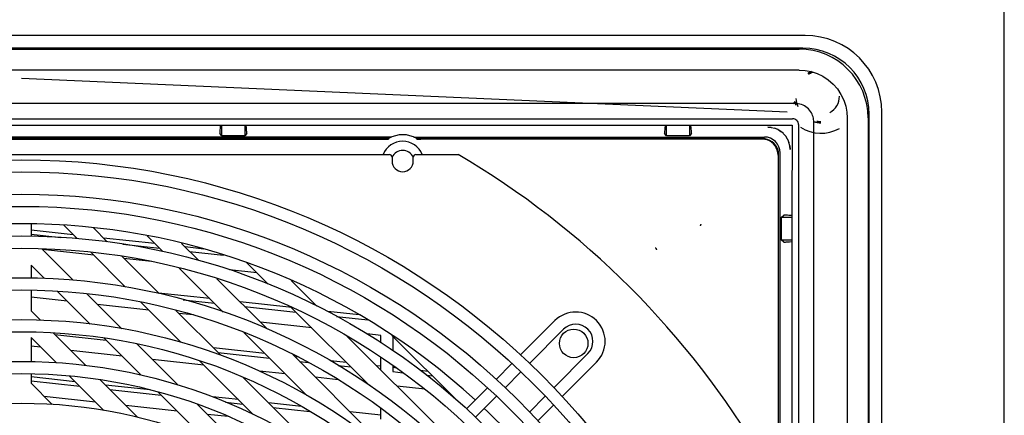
# Model space of a CAD drawing. Header units: inches. Extents: x 0 to 56.7, y 0 to 36.7.
# Tile 21 of 22: x 49.3 to 56.7, y 21.4 to 24.3. Entities that reach past the tile are written whole.
import ezdxf

# ---------------------------------------------------------------- set-up
doc = ezdxf.new("R2010")
doc.units = ezdxf.units.IN
doc.header["$LTSCALE"] = 3.116667
doc.header["$MEASUREMENT"] = 0
doc.layers.get('0').update_dxf_attribs({"linetype": 'CONTINUOUS'})

msp = doc.modelspace()

# ---------------------------------------------------------------- linework, layer by layer
at = {"color": 7, "linetype": 'Continuous'}
for p, q in [((56.6667, 0), (56.6667, 36.6667)), ((55.1177, 23.6918), (55.1103, 23.7186)), ((55.4989, 23.5957), (55.4989, 11.9264)), ((54.9342, 23.5256), (54.9084, 23.5276)), ((54.9084, 23.5276), (54.9353, 23.5253)), ((55.2755, 23.5624), (55.2495, 23.5679)), ((55.3033, 23.5603), (55.2755, 23.5624)), ((55.0254, 23.4791), (55.0419, 23.4598)), ((55.0554, 23.438), (55.0653, 23.4143)), ((55.0714, 23.3891), (55.0737, 23.3623)), ((46.6222, 23.3241), (52.0946, 23.3241)), ((52.1143, 23.3044), (52.1143, 23.2749)), ((52.2718, 23.2749), (52.2718, 23.3044)), ((52.2915, 23.3241), (52.6064, 23.3241))]:
    msp.add_line(p, q, dxfattribs=at)
at = {"color": 6, "linetype": 'Continuous'}
for p, q in [((55.1852, 24.2099), (43.5316, 24.2099)), ((55.1694, 24.1154), (43.5474, 24.1154)), ((43.5749, 24.1076), (55.1419, 24.1076)), ((55.1416, 23.9528), (43.5752, 23.9528)), ((49.3584, 23.891), (55.0528, 23.6423)), ((55.2079, 23.9297), (55.2049, 23.9276)), ((43.624, 23.5904), (55.0928, 23.5904)), ((55.6537, 23.5958), (55.6537, 11.9265)), ((55.6616, 11.7131), (55.6616, 23.6233)), ((55.7561, 11.9855), (55.7561, 23.639)), ((44.3802, 23.5406), (55.0884, 23.5423)), ((50.8342, 23.5074), (50.8335, 23.4986)), ((50.8349, 23.5172), (50.8342, 23.5074)), ((50.837, 23.5412), (50.8349, 23.5172)), ((50.8478, 23.4641), (50.8477, 23.5406)), ((51.0187, 23.5406), (51.0187, 23.4641)), ((51.0311, 23.5223), (51.0294, 23.5412)), ((51.0319, 23.5121), (51.0311, 23.5223)), ((54.1413, 23.5074), (54.1406, 23.4986)), ((54.142, 23.5172), (54.1413, 23.5074)), ((54.1441, 23.5412), (54.142, 23.5172)), ((54.1549, 23.4641), (54.1548, 23.5406)), ((54.3258, 23.5406), (54.3257, 23.4641)), ((54.3382, 23.5223), (54.3365, 23.5412)), ((54.339, 23.5121), (54.3382, 23.5223)), ((55.0884, 23.5423), (55.0874, 22.8693)), ((55.1365, 23.5467), (55.1365, 11.9755)), ((55.2494, 11.9806), (55.2493, 23.5471)), ((52.1112, 23.4543), (46.6056, 23.4543)), ((52.0874, 23.4422), (46.6294, 23.4422)), ((46.6577, 23.4381), (52.0591, 23.4381)), ((50.8478, 23.4641), (50.8329, 23.4804)), ((51.0187, 23.4641), (50.8478, 23.4641)), ((51.0336, 23.4804), (51.0187, 23.4641)), ((52.0591, 23.4381), (52.066, 23.438)), ((52.066, 23.438), (52.0721, 23.438)), ((52.0721, 23.438), (52.0773, 23.4379)), ((52.0874, 23.4422), (52.0887, 23.4374)), ((52.2749, 23.4543), (54.8823, 23.4543)), ((52.2974, 23.4374), (52.2987, 23.4422)), ((54.8703, 23.4422), (52.2987, 23.4422)), ((52.3045, 23.4378), (52.3089, 23.4379)), ((52.3089, 23.4379), (52.314, 23.438)), ((52.314, 23.438), (52.3201, 23.438)), ((52.3201, 23.438), (52.327, 23.4381)), ((54.8662, 23.4381), (52.327, 23.4381)), ((54.1549, 23.4641), (54.14, 23.4804)), ((54.3257, 23.4641), (54.1549, 23.4641)), ((54.3406, 23.4804), (54.3257, 23.4641)), ((54.9842, 23.32), (54.9842, 20.7773)), ((54.9883, 20.7526), (54.9883, 23.3242)), ((55.0004, 20.7288), (55.0004, 23.3362)), ((55.0102, 22.8584), (55.0265, 22.8733)), ((55.0102, 22.8584), (55.0868, 22.8584)), ((55.0102, 22.6875), (55.0102, 22.8584)), ((55.0536, 22.872), (55.0447, 22.8726)), ((55.0634, 22.8712), (55.0536, 22.872)), ((55.0874, 22.8691), (55.0634, 22.8712)), ((55.0868, 22.8693), (55.0868, 12.7552)), ((49.4293, 22.8069), (49.4293, 22.7154)), ((49.6725, 22.7987), (49.7731, 22.6981)), ((49.9965, 22.6752), (49.8939, 22.7778)), ((54.4083, 22.7931), (54.4083, 22.7934)), ((49.744, 22.7272), (49.4293, 22.7617)), ((49.4293, 22.7321), (49.6508, 22.7078)), ((50.3505, 22.6608), (49.9691, 22.7026)), ((50.2919, 22.7194), (50.4089, 22.6024)), ((50.1128, 22.6572), (50.3838, 22.6275)), ((50.6739, 22.5378), (50.5492, 22.6625)), ((50.715, 22.6209), (50.5756, 22.6361)), ((55.0868, 22.6874), (55.0102, 22.6875)), ((55.0265, 22.6726), (55.0102, 22.6875)), ((55.0583, 22.6742), (55.0684, 22.6751)), ((55.0684, 22.6751), (55.0874, 22.6767)), ((49.7426, 22.389), (49.5095, 22.6221)), ((49.8954, 22.5758), (49.514, 22.6176)), ((49.8745, 22.5968), (50.133, 22.3382)), ((50.3818, 22.2898), (50.1049, 22.5667)), ((50.3258, 22.5287), (50.1205, 22.5511)), ((50.6088, 22.6029), (50.8602, 22.5754)), ((49.4293, 22.5019), (49.4293, 22.4042)), ((49.4293, 22.5019), (49.5305, 22.4006)), ((50.532, 22.4793), (50.8594, 22.1519)), ((51.0309, 22.5205), (51.1921, 22.3593)), ((51.1084, 22.4429), (50.9043, 22.4653)), ((51.187, 22.0247), (50.8121, 22.3996)), ((51.5556, 22.1962), (51.3639, 22.3879)), ((49.4293, 22.3137), (49.4293, 22.1622)), ((49.6979, 22.2332), (49.4293, 22.2627)), ((49.6244, 22.3067), (49.8683, 22.0629)), ((50.104, 22.0276), (49.8446, 22.287)), ((50.7595, 22.2518), (50.3781, 22.2936)), ((50.3044, 22.1668), (49.923, 22.2086)), ((50.2452, 22.226), (50.5434, 21.9278)), ((50.562, 22.2438), (50.7927, 22.2186)), ((51.3682, 22.1851), (50.9846, 22.2271)), ((51.0178, 22.1939), (51.3992, 22.1522)), ((51.3645, 22.1869), (51.9456, 21.6057)), ((49.5008, 22.0907), (49.4293, 22.1622)), ((50.8413, 21.8303), (50.5072, 22.1644)), ((50.6377, 22.1303), (50.5295, 22.1422)), ((51.8703, 22.1301), (51.6369, 22.1557)), ((51.7021, 22.119), (51.935, 22.0935)), ((51.5174, 22.034), (51.136, 22.0757)), ((53.0697, 21.8326), (53.3254, 22.0883)), ((49.838, 21.7535), (49.5948, 21.9968)), ((49.6073, 21.9842), (49.9887, 21.9425)), ((51.012, 21.9993), (51.4807, 21.5306)), ((52.4945, 21.2573), (51.781, 21.9708)), ((52.0299, 21.9778), (51.9299, 21.9888)), ((52.0299, 21.9232), (52.0299, 21.9778)), ((52.1129, 21.9786), (52.6078, 21.4836)), ((52.12, 21.968), (52.12, 21.8641)), ((53.1353, 21.7701), (53.3895, 22.0243)), ((49.4293, 21.9618), (49.4293, 21.7822)), ((49.4293, 21.9618), (49.6155, 21.7755)), ((49.5004, 21.8907), (49.4293, 21.8985)), ((49.9716, 21.9596), (50.249, 21.6822)), ((50.5228, 21.6088), (50.2162, 21.9154)), ((50.1069, 21.8243), (49.7255, 21.8661)), ((51.1685, 21.8428), (50.787, 21.8846)), ((50.8203, 21.8514), (51.2017, 21.8096)), ((52.157, 21.0548), (51.3758, 21.8359)), ((51.4163, 21.8157), (51.3936, 21.8182)), ((53.5704, 21.8434), (53.3162, 21.5892)), ((50.7134, 21.7579), (50.332, 21.7996)), ((50.6838, 21.7874), (51.0824, 21.3888)), ((51.4268, 21.785), (51.4919, 21.7778)), ((51.775, 21.7764), (51.6531, 21.7897)), ((51.7142, 21.7535), (51.8082, 21.7432)), ((52.0299, 21.7484), (52.0001, 21.7517)), ((52.0299, 21.7219), (52.0299, 21.8149)), ((52.12, 21.7559), (52.12, 21.709)), ((53.0056, 21.7685), (52.8879, 21.6507)), ((53.3787, 21.5236), (53.6345, 21.7793)), ((49.4293, 21.6915), (49.4293, 21.6222)), ((49.7153, 21.6758), (49.9709, 21.4202)), ((51.3199, 21.6914), (51.1289, 21.7123)), ((52.1491, 21.7354), (52.12, 21.7386)), ((52.12, 21.709), (52.1946, 21.7009)), ((52.3815, 21.7099), (52.3241, 21.7162)), ((52.3696, 21.6817), (52.4147, 21.6768)), ((53.0713, 21.7061), (52.9544, 21.5893)), ((49.758, 21.6331), (49.4293, 21.6691)), ((49.5863, 21.4652), (49.4293, 21.6222)), ((49.4312, 21.6393), (49.7912, 21.5999)), ((50.2229, 21.3686), (49.9416, 21.65)), ((50.3147, 21.5721), (49.9831, 21.6084)), ((51.5436, 21.1281), (51.0066, 21.6651)), ((51.7142, 21.6482), (51.5449, 21.6668)), ((51.9263, 21.625), (51.9163, 21.6261)), ((52.3568, 21.5779), (52.1514, 21.6004)), ((50.0162, 21.5753), (50.3976, 21.5335)), ((50.3753, 21.5558), (50.7217, 21.2094)), ((52.5328, 21.5586), (52.5203, 21.56)), ((52.6681, 21.431), (52.8243, 21.5872)), ((52.8904, 21.5253), (52.7346, 21.3695)), ((53.1354, 21.4083), (53.2522, 21.5252)), ((49.9093, 21.4817), (49.5279, 21.5235)), ((50.5158, 21.4153), (50.1344, 21.4571)), ((51.1028, 21.0288), (50.6676, 21.464)), ((50.9711, 21.5001), (50.7779, 21.5213)), ((50.8746, 21.4813), (51.0041, 21.4671)), ((51.4416, 21.4486), (51.1962, 21.4755)), ((53.1969, 21.3417), (53.3146, 21.4595)), ((50.8962, 21.3737), (50.7409, 21.3907)), ((51.2292, 21.4424), (51.5024, 21.4125)), ((52.03, 21.3841), (51.8027, 21.409)), ((52.0299, 21.3547), (52.0299, 21.437))]:
    msp.add_line(p, q, dxfattribs=at)
for points in [[(55.1416, 23.9528), (55.186, 23.9501), (55.23, 23.9415), (55.2742, 23.927), (55.317, 23.9066), (55.3573, 23.8803), (55.394, 23.8486), (55.4257, 23.812), (55.4522, 23.7717), (55.4728, 23.7288), (55.4875, 23.6844), (55.4962, 23.6402), (55.4989, 23.5957)], [(55.2493, 23.5471), (55.2494, 23.5565), (55.2493, 23.5657), (55.2491, 23.575), (55.2484, 23.5844), (55.2468, 23.594), (55.2445, 23.6037), (55.2413, 23.6137), (55.2372, 23.6238), (55.2321, 23.6341), (55.2259, 23.6442), (55.2185, 23.654), (55.2103, 23.6631), (55.2014, 23.6714), (55.1917, 23.6788), (55.1814, 23.6853), (55.1705, 23.6909), (55.1591, 23.6955), (55.1471, 23.6991), (55.1348, 23.7016), (55.1219, 23.703), (55.1085, 23.7034), (55.0946, 23.7032), (43.6523, 23.7032)], [(55.1079, 23.7159), (55.1072, 23.715), (55.1057, 23.7132), (55.1035, 23.7107), (55.1008, 23.7073), (55.0975, 23.7033), (55.0938, 23.6987)], [(51.0336, 23.4804), (51.0337, 23.4808), (51.0337, 23.4818), (51.0337, 23.4833), (51.0336, 23.4854), (51.0335, 23.4879), (51.0334, 23.491), (51.0332, 23.4945), (51.0329, 23.4984), (51.0326, 23.5027), (51.0319, 23.5121)], [(54.3406, 23.4804), (54.3407, 23.4808), (54.3408, 23.4818), (54.3408, 23.4833), (54.3407, 23.4854), (54.3406, 23.4879), (54.3405, 23.491), (54.3403, 23.4945), (54.34, 23.4984), (54.3397, 23.5027), (54.339, 23.5121)], [(50.8335, 23.4986), (50.8333, 23.4947), (50.8331, 23.4912), (50.8329, 23.4881), (50.8328, 23.4855), (50.8327, 23.4834), (50.8327, 23.4818), (50.8328, 23.4808), (50.8329, 23.4804)], [(52.0773, 23.4379), (52.0816, 23.4378), (52.0834, 23.4378), (52.085, 23.4377), (52.0863, 23.4377), (52.0874, 23.4376), (52.0881, 23.4375), (52.0886, 23.4375), (52.0887, 23.4374)], [(52.2974, 23.4374), (52.2975, 23.4375), (52.298, 23.4375), (52.2987, 23.4376), (52.2998, 23.4377), (52.3011, 23.4377), (52.3027, 23.4378), (52.3045, 23.4378)], [(54.1406, 23.4986), (54.1404, 23.4947), (54.1402, 23.4912), (54.14, 23.4881), (54.1399, 23.4855), (54.1398, 23.4834), (54.1398, 23.4818), (54.1399, 23.4808), (54.14, 23.4804)], [(54.9842, 23.32), (54.9827, 23.3387), (54.9784, 23.3565), (54.9713, 23.3736), (54.9617, 23.3894), (54.9496, 23.4035), (54.9356, 23.4155), (54.9198, 23.4252), (54.9027, 23.4323), (54.8849, 23.4366), (54.8662, 23.4381)], [(54.9883, 23.3242), (54.9868, 23.3429), (54.9825, 23.3608), (54.9754, 23.3778), (54.9658, 23.3936), (54.9538, 23.4076), (54.9397, 23.4196), (54.924, 23.4293), (54.9069, 23.4364), (54.8891, 23.4407), (54.8703, 23.4422)], [(55.0447, 22.8726), (55.0408, 22.8729), (55.0373, 22.8731), (55.0342, 22.8732), (55.0316, 22.8733), (55.0295, 22.8734), (55.0279, 22.8734), (55.0269, 22.8734), (55.0265, 22.8733)], [(54.4083, 22.7934), (54.4086, 22.7949), (54.4087, 22.7958), (54.4088, 22.7965), (54.4089, 22.7974), (54.4091, 22.7982), (54.4094, 22.7991), (54.4097, 22.8), (54.4101, 22.8008), (54.4106, 22.8017), (54.411, 22.8027), (54.4116, 22.8037), (54.4123, 22.8048)], [(54.4084, 22.7938), (54.4084, 22.794), (54.4083, 22.7937)], [(54.4083, 22.7931), (54.4084, 22.7926), (54.4084, 22.7929), (54.4084, 22.7938)], [(54.4084, 22.7938), (54.4084, 22.7941), (54.4085, 22.7942)], [(54.0716, 22.6303), (54.0733, 22.6289), (54.0748, 22.6273), (54.0761, 22.6257), (54.0771, 22.624), (54.078, 22.6222), (54.0786, 22.6205), (54.079, 22.6189), (54.0792, 22.6173), (54.0794, 22.6157), (54.0795, 22.6144)], [(55.0265, 22.6726), (55.0269, 22.6725), (55.0279, 22.6724), (55.0294, 22.6724), (55.0315, 22.6725), (55.0341, 22.6726), (55.0371, 22.6728), (55.0406, 22.673), (55.0445, 22.6732), (55.0488, 22.6735), (55.0583, 22.6742)]]:
    msp.add_lwpolyline(points, dxfattribs=at)
at = {"color": 7, "linetype": 'Continuous'}
for points in [[(54.9342, 23.5256), (54.9605, 23.5192), (54.9843, 23.5092), (55.006, 23.4957)], [(55.0253, 23.4792), (55.0055, 23.4961), (54.9834, 23.5096), (54.9594, 23.5195)], [(55.0657, 23.4133), (55.0557, 23.4373), (55.0422, 23.4595)], [(55.0737, 23.3623), (55.0717, 23.3881), (55.0653, 23.4143)]]:
    msp.add_lwpolyline(points, dxfattribs=at)
at = {"color": 6, "linetype": 'Continuous'}
for radius in [5.4724, 5.3819, 5.2165, 5.126, 4.9055, 4.815, 4.5945, 4.5039, 4.2835, 4.1929, 3.9724, 3.8819, 3.6614]:
    msp.add_circle((49.3584, 17.8123), radius, dxfattribs=at)
at = {"color": 7, "linetype": 'Continuous'}
msp.add_circle((53.4647, 21.9186), 0.1063, dxfattribs=at)
at = {"color": 6, "linetype": 'Continuous'}
for centre, radius, start, end in [((55.1852, 23.639), 0.5709, 0, 90), ((55.1419, 23.5958), 0.5118, 0, 90), ((55.1694, 23.6233), 0.4921, 0, 89.99898), ((55.3033, 23.7572), 0.1969, 111.24006, 120), ((55.3033, 23.7572), 0.187, 109.09859, 119.82025), ((55.3033, 23.7572), 0.187, 184.86427, 203.78323), ((55.3033, 23.7572), 0.1378, 298.64789, 359.99997), ((55.0946, 23.5485), 0.0415, 357.53145, 92.46855), ((55.3033, 23.7572), 0.2756, 236.45663, 300), ((55.3033, 23.7572), 0.187, 260.54018, 269.99974), ((52.1931, 23.265), 0.2063, 59.18549, 120.81442), ((52.1931, 23.265), 0.1575, 22.07148, 157.92556), ((52.1931, 23.265), 0.0886, 26.65056, 153.35979), ((53.48, 21.9338), 0.2185, 315, 135), ((53.48, 21.9338), 0.128, 315, 135)]:
    msp.add_arc(centre, radius, start, end, dxfattribs=at)
at = {"color": 7, "linetype": 'Continuous'}
for centre, radius, start, end in [((55.3033, 23.7572), 0.1969, 191.2882, 199.15938), ((55.3033, 23.7572), 0.1969, 254.12876, 270), ((52.0946, 23.3044), 0.0197, 0, 90), ((52.2915, 23.3044), 0.0197, 90, 180), ((49.3584, 17.8123), 6.3976, 30.51024, 59.48976), ((52.1931, 23.2749), 0.0787, 180, 360), ((49.3584, 17.8123), 4.997, 47.50621, 132.49263), ((49.3584, 17.8123), 4.997, 43.53262, 46.46763)]:
    msp.add_arc(centre, radius, start, end, dxfattribs=at)
at = {"color": 6, "linetype": 'Continuous'}
msp.add_ellipse((54.8822, 23.3361), major_axis=(-0.0836, -0.0836), ratio=0.999315, start_param=8.639722, end_param=10.209834, dxfattribs=at)

doc.saveas('drawing.dxf')
